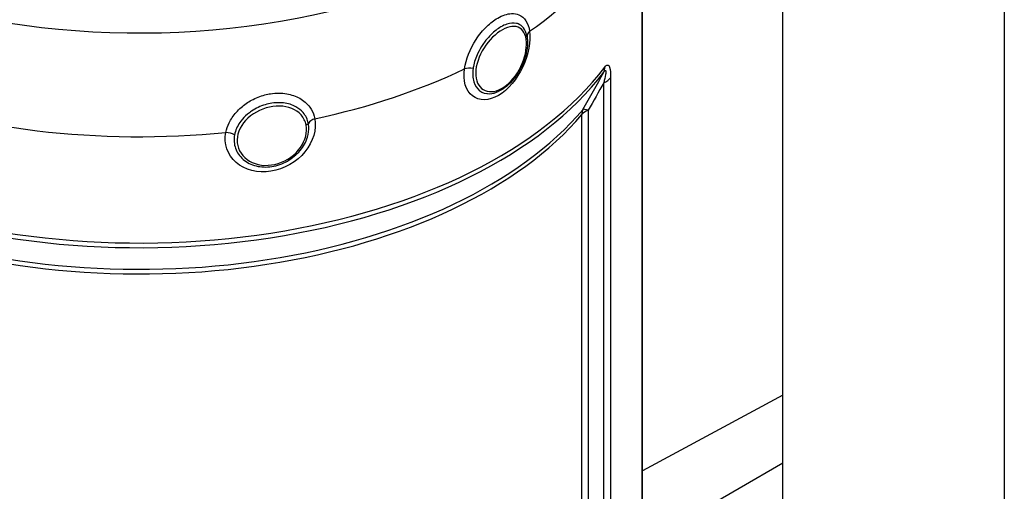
# Model space of a CAD drawing. Header units: millimetres. Extents: x 0 to 5940, y 0 to 4200.
# Tile 6 of 57: x 623 to 791, y 806 to 886. Entities that reach past the tile are written whole.
import ezdxf

# ---------------------------------------------------------------- set-up
doc = ezdxf.new("R2010")
doc.units = ezdxf.units.MM
doc.header["$LTSCALE"] = 50
doc.layers.add('02-LINIE-035', color=2, linetype='CONTINUOUS')

msp = doc.modelspace()

# ---------------------------------------------------------------- linework, layer by layer
at = {"layer": '02-LINIE-035'}
for p, q in [((752.94, 781.87), (752.94, 1567.39)), ((790.63, 760.11), (790.63, 1544.25)), ((728.97, 766.98), (728.97, 887.97)), ((729, 767.32), (729, 888.23)), ((722.43, 755.82), (722.43, 875.52)), ((723.58, 876.36), (723.58, 755.37)), ((718.71, 756.49), (718.71, 870.1)), ((719.77, 870.82), (719.77, 757.09)), ((752.94, 822.32), (729, 809.43)), ((752.94, 810.72), (734.09, 799.84))]:
    msp.add_line(p, q, dxfattribs=at)
for centre, major_axis, ratio, start_param, end_param in [((643.38, 932.91), (84.74, 0), 0.57735, 4.161897, 6.402666), ((643.38, 916.23), (86.45, 0), 0.57735, 5.588622, 5.930551), ((711.3, 883.57), (-1.93, -0.28), 0.673084, 5.498463, 6.283185), ((643.38, 898.13), (86.45, 0), 0.57735, 4.076693, 5.871684), ((643.38, 897.22), (-86.25, 0), 0.57735, 0.9351, 2.730091), ((643.38, 916.23), (-86.45, 0), 0.57735, 1.923431, 2.265359), ((699.96, 877.02), (1.93, -0.28), 0.483057, 1.523629, 2.342849), ((643.38, 902.97), (-78, 0), 0.57735, 2.548962, 2.548972), ((643.37, 902.97), (78.66, 0), 0.57735, 5.678747, 5.67875), ((719.63, 878.91), (2.59, -1.96), 0.748336, 0.165725, 0.514791), ((643.38, 902.97), (78.65, 0), 0.57735, 5.65749, 5.65752), ((720.56, 877.06), (3.25, 0), 0.57735, 5.323254, 5.900688), ((643.38, 916.23), (-86.45, 0), 0.57735, 0.993483, 1.74176), ((643.38, 902.97), (-78, 0), 0.57735, 2.432945, 2.433071), ((643.38, 902.97), (78.65, 0), 0.57735, 5.582986, 5.583011), ((643.37, 902.97), (78.66, 0), 0.57735, 5.595549, 5.595551), ((643.38, 892.27), (84.05, 0), 0.57735, 4.119714, 5.828663), ((643.38, 891.36), (-83.85, 0), 0.57735, 0.978121, 2.68707), ((721.63, 869.28), (-2.48, 2.1), 0.733598, 0.20657, 0.555636), ((721.63, 869.28), (-3.25, 0), 0.57735, 5.323254, 5.828663), ((721.63, 869.28), (-2.81, 1.63), 0.18008, 5.53549, 6.141005), ((673.91, 868.34), (-1.91, -0.38), 0.616014, 4.946459, 5.76568), ((658.42, 865.94), (-1.91, 0.38), 0.546459, 4.17438, 4.993585)]:
    msp.add_ellipse(centre, major_axis=major_axis, ratio=ratio, start_param=start_param, end_param=end_param, dxfattribs=at)
for points, knots in [([(698.71, 877.89), (698.95, 879.52), (699.65, 881.29), (700.68, 882.87), (701.23, 883.7), (701.85, 884.46), (702.52, 885.1), (703.11, 885.68), (703.74, 886.17), (704.37, 886.53), (705.19, 887), (706, 887.26), (706.72, 887.29), (707.18, 887.31), (707.6, 887.24), (707.98, 887.08), (708.95, 886.68), (709.6, 885.67), (709.8, 884.29)], [0, 0, 0, 0, 0.25, 0.25, 0.25, 0.3818068, 0.3818068, 0.3818068, 0.5, 0.5, 0.5, 0.6535412, 0.6535412, 0.6535412, 0.75, 0.75, 0.75, 1, 1, 1, 1]), ([(709.33, 883.5), (709.22, 884.04), (709.03, 884.5), (708.75, 884.85), (708.51, 885.16), (708.22, 885.39), (707.88, 885.52), (707.77, 885.56), (707.67, 885.6), (707.55, 885.62), (707.07, 885.73), (706.52, 885.69), (705.93, 885.49), (705.6, 885.38), (705.26, 885.23), (704.92, 885.03), (704.64, 884.87), (704.37, 884.69), (704.1, 884.48), (703.5, 884.01), (702.9, 883.42), (702.37, 882.75), (702.19, 882.52), (702.01, 882.28), (701.84, 882.04), (701.53, 881.57), (701.24, 881.07), (701.01, 880.57), (700.64, 879.8), (700.38, 879.02), (700.24, 878.26), (700.22, 878.15), (700.2, 878.04), (700.18, 877.94)], [0.0193207, 0.0193207, 0.0193207, 0.0193207, 0.1425869, 0.1425869, 0.1425869, 0.25, 0.25, 0.25, 0.2825567, 0.2825567, 0.2825567, 0.4224426, 0.4224426, 0.4224426, 0.5, 0.5, 0.5, 0.5620177, 0.5620177, 0.5620177, 0.7019548, 0.7019548, 0.7019548, 0.75, 0.75, 0.75, 0.8412321, 0.8412321, 0.8412321, 0.9806098, 0.9806098, 0.9806098, 1, 1, 1, 1]), ([(709.22, 882.89), (709.13, 883.49), (708.94, 884.01), (708.64, 884.38), (708.05, 885.11), (707.1, 885.3), (706.02, 884.93), (704.94, 884.56), (703.72, 883.63), (702.73, 882.4), (701.75, 881.18), (701, 879.67), (700.73, 878.25)], [0.5602271, 0.5602271, 0.5602271, 0.5602271, 0.625, 0.625, 0.625, 0.75, 0.75, 0.75, 0.875, 0.875, 0.875, 1, 1, 1, 1]), ([(709.8, 884.29), (710.04, 882.58), (709.62, 880.31), (708.65, 878.23), (707.68, 876.15), (706.14, 874.29), (704.51, 873.35), (702.87, 872.4), (701.19, 872.39), (700.06, 873.27), (698.94, 874.15), (698.42, 875.87), (698.71, 877.89)], [0, 0, 0, 0, 0.25, 0.25, 0.25, 0.5, 0.5, 0.5, 0.75, 0.75, 0.75, 1, 1, 1, 1]), ([(709.33, 883.5), (709.35, 883.41), (709.36, 883.32), (709.42, 882.95), (709.44, 882.65), (709.43, 881.7), (709.34, 880.99), (708.99, 879.61), (708.73, 878.91), (708.1, 877.59), (707.71, 876.95), (706.85, 875.81), (706.36, 875.3), (705.45, 874.55), (705.02, 874.27), (704.59, 874.07)], [0, 0, 0, 0, 0.055674, 0.055674, 0.223125, 0.223125, 0.577836, 0.577836, 0.914442, 0.914442, 1.25441, 1.25441, 1.589463, 1.589463, 1.859189, 1.859189, 1.859189, 1.859189]), ([(700.73, 878.25), (700.47, 876.83), (700.71, 875.57), (701.36, 874.81), (702, 874.05), (703.05, 873.8), (704.17, 874.15), (705.29, 874.5), (706.46, 875.43), (707.39, 876.71), (708.31, 878), (708.96, 879.56), (709.18, 880.99), (709.29, 881.68), (709.3, 882.32), (709.22, 882.89)], [0, 0, 0, 0, 0.125, 0.125, 0.125, 0.25, 0.25, 0.25, 0.375, 0.375, 0.375, 0.5, 0.5, 0.5, 0.5602271, 0.5602271, 0.5602271, 0.5602271]), ([(722.61, 878.16), (722.78, 878.39), (722.95, 878.54), (723.09, 878.53), (723.1, 878.53), (723.1, 878.53), (723.1, 878.53), (723.24, 878.52), (723.34, 878.38), (723.41, 878.16), (723.41, 878.16), (723.41, 878.15), (723.41, 878.15), (723.55, 877.71), (723.58, 877.05), (723.58, 876.36)], [0, 0, 0, 0, 0.25, 0.25, 0.25, 0.255212, 0.255212, 0.255212, 0.5, 0.5, 0.5, 0.505624, 0.505624, 0.505624, 1, 1, 1, 1]), ([(700.18, 877.94), (700.07, 877.11), (700.11, 876.33), (700.3, 875.68), (700.5, 875.04), (700.84, 874.51), (701.3, 874.16), (701.31, 874.16), (701.31, 874.16), (701.31, 874.15), (701.77, 873.8), (702.35, 873.63), (702.98, 873.65), (703.49, 873.66), (704.04, 873.8), (704.59, 874.07)], [0, 0, 0, 0, 0.1248524, 0.1248524, 0.1248524, 0.25, 0.25, 0.25, 0.250524, 0.250524, 0.250524, 0.3753899, 0.3753899, 0.3753899, 0.4771178, 0.4771178, 0.4771178, 0.4771178]), ([(722.43, 877.3), (722.48, 877.38), (722.53, 877.45), (722.58, 877.5), (722.6, 877.52), (722.61, 877.54), (722.63, 877.55), (722.65, 877.57), (722.68, 877.59), (722.7, 877.6), (722.71, 877.6), (722.72, 877.6), (722.74, 877.6), (722.74, 877.6), (722.75, 877.59), (722.75, 877.59), (722.76, 877.58), (722.77, 877.56), (722.78, 877.54), (722.79, 877.51), (722.79, 877.47), (722.79, 877.43), (722.79, 877.37), (722.79, 877.29), (722.78, 877.21), (722.77, 877.11), (722.76, 877.02), (722.74, 876.92), (722.67, 876.48), (722.55, 876), (722.43, 875.52)], [0.0000002, 0.0000002, 0.0000002, 0.0000002, 0.0896746, 0.0896746, 0.0896746, 0.1175237, 0.1175237, 0.1175237, 0.1667019, 0.1667019, 0.1667019, 0.2012482, 0.2012482, 0.2012482, 0.2190935, 0.2190935, 0.2190935, 0.2637691, 0.2637691, 0.2637691, 0.3202233, 0.3202233, 0.3202233, 0.4169297, 0.4169297, 0.4169297, 0.526988, 0.526988, 0.526988, 1, 1, 1, 1]), ([(658.08, 867.05), (658.2, 867.61), (658.39, 868.17), (658.65, 868.71), (658.95, 869.32), (659.35, 869.92), (659.84, 870.47), (660.1, 870.77), (660.39, 871.05), (660.7, 871.32), (661.24, 871.79), (661.84, 872.2), (662.48, 872.55), (663.19, 872.93), (663.94, 873.23), (664.71, 873.43), (665.04, 873.52), (665.37, 873.59), (665.7, 873.64), (666.65, 873.79), (667.59, 873.78), (668.47, 873.63), (669.27, 873.49), (670.02, 873.24), (670.67, 872.87), (671.35, 872.48), (671.92, 871.97), (672.36, 871.37), (672.71, 870.9), (672.97, 870.37), (673.13, 869.81), (673.17, 869.67), (673.21, 869.53), (673.23, 869.39)], [0, 0, 0, 0, 0.0902582, 0.0902582, 0.0902582, 0.1936914, 0.1936914, 0.1936914, 0.25, 0.25, 0.25, 0.3473076, 0.3473076, 0.3473076, 0.4547331, 0.4547331, 0.4547331, 0.5, 0.5, 0.5, 0.6303366, 0.6303366, 0.6303366, 0.75, 0.75, 0.75, 0.8762367, 0.8762367, 0.8762367, 0.975991, 0.975991, 0.975991, 1, 1, 1, 1]), ([(672.13, 868.59), (671.99, 869.28), (671.69, 869.9), (671.24, 870.43), (670.9, 870.83), (670.48, 871.16), (670, 871.42), (669.86, 871.5), (669.7, 871.58), (669.55, 871.65), (668.87, 871.93), (668.1, 872.1), (667.28, 872.12), (666.83, 872.13), (666.37, 872.1), (665.9, 872.03), (665.53, 871.97), (665.15, 871.88), (664.79, 871.78), (663.97, 871.53), (663.17, 871.15), (662.46, 870.67), (662.21, 870.51), (661.98, 870.33), (661.76, 870.15), (661.34, 869.79), (660.96, 869.4), (660.65, 868.98), (660.17, 868.35), (659.83, 867.66), (659.64, 866.94), (659.62, 866.84), (659.59, 866.74), (659.57, 866.64)], [0, 0, 0, 0, 0.142587, 0.142587, 0.142587, 0.25, 0.25, 0.25, 0.282557, 0.282557, 0.282557, 0.422443, 0.422443, 0.422443, 0.5, 0.5, 0.5, 0.562018, 0.562018, 0.562018, 0.701955, 0.701955, 0.701955, 0.75, 0.75, 0.75, 0.841232, 0.841232, 0.841232, 0.98061, 0.98061, 0.98061, 1, 1, 1, 1]), ([(671.74, 868.31), (671.62, 868.95), (671.33, 869.54), (670.9, 870.03), (670.07, 870.98), (668.72, 871.52), (667.23, 871.55), (665.73, 871.58), (664.09, 871.09), (662.77, 870.22), (661.46, 869.35), (660.49, 868.1), (660.15, 866.78)], [0.5602271, 0.5602271, 0.5602271, 0.5602271, 0.625, 0.625, 0.625, 0.75, 0.75, 0.75, 0.875, 0.875, 0.875, 1, 1, 1, 1]), ([(673.23, 869.39), (673.59, 867.59), (672.96, 865.48), (671.56, 863.77), (670.17, 862.06), (667.99, 860.77), (665.76, 860.43), (663.52, 860.08), (661.3, 860.67), (659.83, 861.95), (658.37, 863.23), (657.71, 865.14), (658.08, 867.05)], [0, 0, 0, 0, 0.25, 0.25, 0.25, 0.5, 0.5, 0.5, 0.75, 0.75, 0.75, 1, 1, 1, 1]), ([(659.57, 866.64), (659.42, 865.86), (659.48, 865.06), (659.73, 864.35), (659.98, 863.63), (660.43, 862.99), (661.03, 862.47), (661.04, 862.46), (661.04, 862.46), (661.04, 862.46), (661.65, 861.94), (662.41, 861.56), (663.25, 861.35), (664.08, 861.14), (665, 861.11), (665.92, 861.25), (666.83, 861.39), (667.74, 861.71), (668.57, 862.18), (669.4, 862.65), (670.13, 863.26), (670.71, 863.96), (670.72, 863.96), (670.72, 863.96), (670.73, 863.97), (671.31, 864.67), (671.74, 865.45), (671.98, 866.24), (672.17, 866.86), (672.24, 867.49), (672.2, 868.09), (672.18, 868.26), (672.16, 868.42), (672.13, 868.59)], [0, 0, 0, 0, 0.1248524, 0.1248524, 0.1248524, 0.25, 0.25, 0.25, 0.250524, 0.250524, 0.250524, 0.3753899, 0.3753899, 0.3753899, 0.499891, 0.499891, 0.499891, 0.6243466, 0.6243466, 0.6243466, 0.7492512, 0.7492512, 0.7492512, 0.75, 0.75, 0.75, 0.8748745, 0.8748745, 0.8748745, 0.972849, 0.972849, 0.972849, 1, 1, 1, 1]), ([(660.15, 866.78), (659.8, 865.45), (660.11, 864.11), (660.96, 863.12), (661.8, 862.13), (663.19, 861.5), (664.7, 861.45), (666.21, 861.39), (667.83, 861.89), (669.13, 862.83), (670.43, 863.76), (671.36, 865.09), (671.69, 866.43), (671.85, 867.08), (671.86, 867.72), (671.74, 868.31)], [0, 0, 0, 0, 0.125, 0.125, 0.125, 0.25, 0.25, 0.25, 0.375, 0.375, 0.375, 0.5, 0.5, 0.5, 0.5602271, 0.5602271, 0.5602271, 0.5602271])]:
    msp.add_open_spline(points, degree=3, knots=knots, dxfattribs=at)
for points, weights in [([(709.38, 883.23), (709.4, 883.04), (709.22, 882.89)], [0.9483154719, 0.895471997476, 1.00004898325]), ([(672.13, 868.59), (672.02, 868.4), (671.74, 868.31)], [0.953693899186, 0.890501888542, 1.00004898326])]:
    msp.add_rational_spline(points, weights, degree=2, dxfattribs=at)
for points in [[(718.89, 870.96), (720.1, 873.07), (721.28, 875.18), (722.43, 877.3)], [(722.43, 875.52), (721.56, 873.95), (720.67, 872.38), (719.77, 870.82)]]:
    msp.add_open_spline(points, degree=3, dxfattribs=at)

doc.saveas('drawing.dxf')
